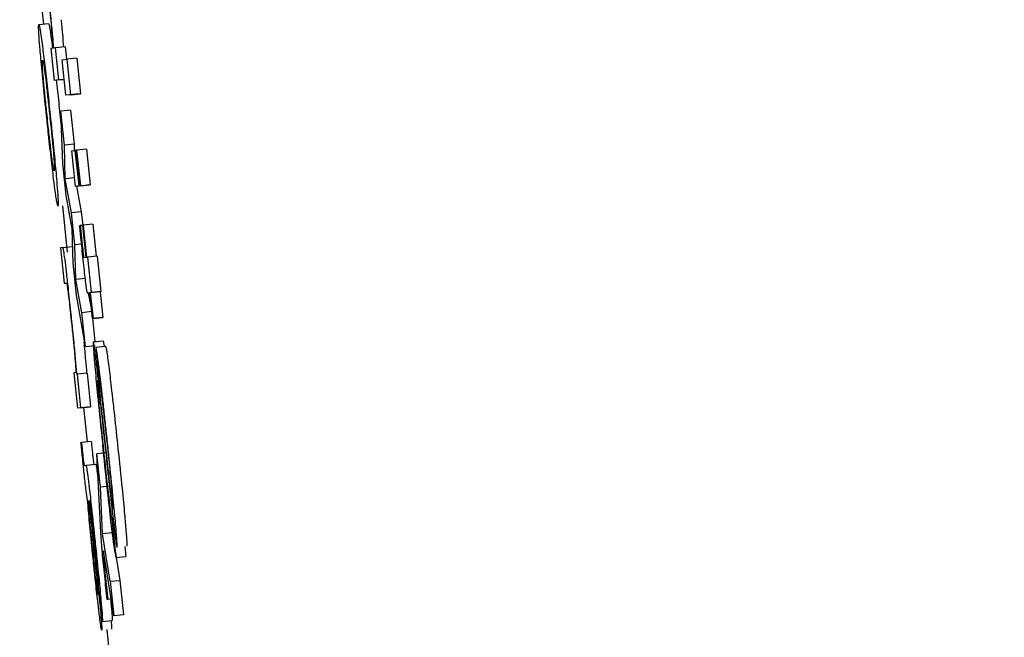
# Model space of a CAD drawing. Header units: inches. Extents: x 170 to 312, y 215 to 248.
# Tile 230 of 256: x 210.2578 to 210.2776, y 223.9163 to 223.9287. Entities that reach past the tile are written whole.
import ezdxf

# ---------------------------------------------------------------- set-up
doc = ezdxf.new("R2010")
doc.units = ezdxf.units.IN
doc.header["$LTSCALE"] = 0.25
doc.header["$MEASUREMENT"] = 0
doc.layers.add('ANNOTATIONS', color=1, linetype='Continuous')
doc.layers.add('MOTOR LH', color=7, linetype='Continuous')
doc.styles.add('ARIAL', font='arial.ttf', dxfattribs={"height": 0.09375})
doc.dimstyles.new('STANDARD$0', dxfattribs={"dimtxt": 0.09375, "dimasz": 0.09375, "dimexe": 0.03125, "dimexo": 0.046875, "dimgap": 0.09, "dimtad": 0, "dimtih": 1, "dimtoh": 1, "dimdec": 4, "dimzin": 0, "dimdsep": 46, "dimtxsty": 'ARIAL', "dimcen": 0.09, "dimadec": 0, "dimazin": 0, "dimtfac": 1, "dimtdec": 4, "dimtofl": 0, "dimtmove": 0, "dimatfit": 1, "dimfxl": 1, "dimtolj": 1, "dimtzin": 0, "dimarcsym": 0})

# ---------------------------------------------------------------- blocks, each defined once
blk = doc.blocks.new('*D154')
at = {"layer": 'ANNOTATIONS', "color": 0, "lineweight": -2, "transparency": 16777216}
for p, q in [((209.952995, 224.436735), (211.798957, 224.436735)), ((211.767707, 224.342985), (211.767707, 222.643354)), ((211.767707, 220.508863), (211.767707, 222.208494)), ((211.037182, 220.415113), (211.798957, 220.415113))]:
    blk.add_line(p, q, dxfattribs=at)
at = {"layer": 'ANNOTATIONS', "color": 0, "transparency": 16777216}
for points in [[(211.752082, 224.342985), (211.783332, 224.342985), (211.767707, 224.436735)], [(211.752082, 220.508863), (211.783332, 220.508863), (211.767707, 220.415113)]]:
    blk.add_solid(points, dxfattribs=at)
at = {"layer": 'defpoints', "color": 0, "transparency": 16777216}
for p in [(209.90612, 224.436735), (210.990307, 220.415113), (211.767707, 220.415113)]:
    blk.add_point(p, dxfattribs=at)
at = {"layer": 'ANNOTATIONS', "color": 0, "transparency": 16777216, "insert": (211.767707, 222.425924), "char_height": 0.09375, "attachment_point": 5, "style": 'ARIAL'}
blk.add_mtext('\\A1;OPENING\\PHEIGHT', dxfattribs=at)
blk = doc.blocks.new('*D155')
at = {"layer": 'ANNOTATIONS', "color": 0, "lineweight": -2, "transparency": 16777216}
for p, q in [((209.952995, 225.272719), (212.453946, 225.272719)), ((212.422696, 225.178969), (212.422696, 223.061346)), ((212.422696, 220.508863), (212.422696, 222.626486)), ((211.957527, 220.415113), (212.453946, 220.415113))]:
    blk.add_line(p, q, dxfattribs=at)
at = {"layer": 'ANNOTATIONS', "color": 0, "transparency": 16777216}
for points in [[(212.407071, 225.178969), (212.438321, 225.178969), (212.422696, 225.272719)], [(212.407071, 220.508863), (212.438321, 220.508863), (212.422696, 220.415113)]]:
    blk.add_solid(points, dxfattribs=at)
at = {"layer": 'defpoints', "color": 0, "transparency": 16777216}
for p in [(209.90612, 225.272719), (211.910652, 220.415113), (212.422696, 220.415113)]:
    blk.add_point(p, dxfattribs=at)
at = {"layer": 'ANNOTATIONS', "color": 0, "transparency": 16777216, "insert": (212.422696, 222.843916), "char_height": 0.09375, "attachment_point": 5, "style": 'ARIAL'}
blk.add_mtext('\\A1;TOTAL\\PHEIGHT', dxfattribs=at)

msp = doc.modelspace()

# ---------------------------------------------------------------- linework, layer by layer
at = {"layer": 'MOTOR LH'}
for p, q in [((210.258174, 223.929508), (210.258263, 223.92866)), ((210.258172, 223.92865), (210.258368, 223.928671)), ((210.25845, 223.928173), (210.258411, 223.928168)), ((210.258411, 223.928168), (210.258478, 223.927525)), ((210.258507, 223.92818), (210.258474, 223.928175)), ((210.258703, 223.9282), (210.258507, 223.92818)), ((210.258575, 223.927537), (210.258507, 223.92818)), ((210.258703, 223.9282), (210.258729, 223.927952)), ((210.258644, 223.927941), (210.258741, 223.927953)), ((210.258719, 223.927227), (210.258644, 223.927941)), ((210.258936, 223.927974), (210.258741, 223.927953)), ((210.258816, 223.927239), (210.258741, 223.927953)), ((210.258936, 223.927974), (210.259011, 223.927259)), ((210.258674, 223.927545), (210.258478, 223.927525)), ((210.258575, 223.927537), (210.258478, 223.927525)), ((210.258575, 223.927537), (210.258685, 223.927548)), ((210.258686, 223.927547), (210.258674, 223.927545)), ((210.258915, 223.927247), (210.258719, 223.927227)), ((210.258816, 223.927239), (210.258719, 223.927227)), ((210.258816, 223.927239), (210.259011, 223.927259)), ((210.259011, 223.927259), (210.258915, 223.927247)), ((210.258597, 223.926848), (210.258628, 223.926545)), ((210.258811, 223.926925), (210.258615, 223.926904)), ((210.258686, 223.926224), (210.258615, 223.926904)), ((210.258654, 223.925853), (210.258615, 223.926904)), ((210.258811, 223.926925), (210.258882, 223.926245)), ((210.258882, 223.926245), (210.258686, 223.926224)), ((210.258882, 223.926245), (210.258885, 223.926112)), ((210.258702, 223.925544), (210.258686, 223.926224)), ((210.258837, 223.926106), (210.258907, 223.926116)), ((210.258912, 223.925392), (210.258837, 223.926106)), ((210.25892, 223.926117), (210.258907, 223.926116)), ((210.258983, 223.925401), (210.258907, 223.926116)), ((210.25892, 223.926117), (210.258934, 223.926119)), ((210.258995, 223.925402), (210.25892, 223.926117)), ((210.259129, 223.926139), (210.258934, 223.926119)), ((210.258934, 223.926119), (210.259009, 223.925404)), ((210.259129, 223.926139), (210.259204, 223.925425)), ((210.258722, 223.92521), (210.258654, 223.925853)), ((210.258894, 223.925564), (210.258702, 223.925544)), ((210.25883, 223.924857), (210.258702, 223.925544)), ((210.259108, 223.925413), (210.258912, 223.925392)), ((210.258983, 223.925401), (210.258912, 223.925392)), ((210.25893, 223.925394), (210.259026, 223.924878)), ((210.258983, 223.925401), (210.259191, 223.925423)), ((210.259009, 223.925404), (210.258995, 223.925402)), ((210.259009, 223.925404), (210.259204, 223.925425)), ((210.259178, 223.925421), (210.259108, 223.925413)), ((210.259178, 223.925422), (210.259178, 223.925421)), ((210.259204, 223.925425), (210.259191, 223.925423)), ((210.258846, 223.924534), (210.258722, 223.92521)), ((210.258646, 223.925001), (210.258743, 223.924069)), ((210.259026, 223.924878), (210.25883, 223.924857)), ((210.258898, 223.924214), (210.25883, 223.924857)), ((210.259026, 223.924878), (210.259055, 223.924606)), ((210.258865, 223.923844), (210.258846, 223.924534)), ((210.258994, 223.924599), (210.259005, 223.924601)), ((210.259055, 223.924606), (210.259005, 223.924601)), ((210.259055, 223.924607), (210.259066, 223.924608)), ((210.259123, 223.923963), (210.259055, 223.924607)), ((210.259262, 223.924629), (210.259066, 223.924608)), ((210.259066, 223.924608), (210.259134, 223.923964)), ((210.259262, 223.924629), (210.259329, 223.923985)), ((210.258656, 223.92416), (210.258609, 223.924154)), ((210.258609, 223.924154), (210.258684, 223.923439)), ((210.258656, 223.92416), (210.258852, 223.924181)), ((210.259033, 223.924229), (210.258898, 223.924214)), ((210.258916, 223.923514), (210.258898, 223.924214)), ((210.25908, 223.923958), (210.259123, 223.923963)), ((210.259134, 223.923964), (210.259151, 223.923967)), ((210.259347, 223.923987), (210.259151, 223.923967)), ((210.259151, 223.923967), (210.259227, 223.923252)), ((210.259347, 223.923987), (210.259422, 223.923273)), ((210.258933, 223.923201), (210.258865, 223.923844)), ((210.259111, 223.923535), (210.258916, 223.923514)), ((210.259041, 223.922848), (210.258916, 223.923514)), ((210.258684, 223.923439), (210.25873, 223.923445)), ((210.259405, 223.923271), (210.259209, 223.92325)), ((210.259422, 223.923273), (210.259227, 223.923252)), ((210.259422, 223.923273), (210.259405, 223.923271)), ((210.259405, 223.923271), (210.259459, 223.92275)), ((210.259113, 223.922168), (210.258933, 223.923201)), ((210.259198, 223.923248), (210.259157, 223.923243)), ((210.259157, 223.923243), (210.259157, 223.923243)), ((210.259166, 223.923244), (210.259237, 223.922869)), ((210.259253, 223.922728), (210.259198, 223.923248)), ((210.259227, 223.923252), (210.259209, 223.92325)), ((210.259209, 223.92325), (210.259264, 223.922729)), ((210.259237, 223.922869), (210.259041, 223.922848)), ((210.259113, 223.922168), (210.259041, 223.922848)), ((210.259237, 223.922869), (210.259301, 223.922265)), ((210.259448, 223.922748), (210.259253, 223.922728)), ((210.259264, 223.922729), (210.259253, 223.922728)), ((210.259264, 223.922729), (210.259459, 223.92275)), ((210.259459, 223.92275), (210.259448, 223.922748)), ((210.25927, 223.922262), (210.259466, 223.922283)), ((210.259113, 223.922168), (210.259309, 223.922189)), ((210.259517, 223.922169), (210.259321, 223.922148)), ((210.259321, 223.922148), (210.259403, 223.92137)), ((210.258918, 223.921644), (210.258874, 223.921638)), ((210.258874, 223.921638), (210.258949, 223.920924)), ((210.258948, 223.92161), (210.258939, 223.921609)), ((210.259144, 223.921631), (210.258948, 223.92161)), ((210.259019, 223.920933), (210.258948, 223.92161)), ((210.259144, 223.921631), (210.259215, 223.920953)), ((210.25937, 223.921361), (210.259392, 223.921182)), ((210.259144, 223.920945), (210.258949, 223.920924)), ((210.259019, 223.920933), (210.258949, 223.920924)), ((210.259019, 223.920933), (210.259215, 223.920953)), ((210.259071, 223.920937), (210.259144, 223.920245)), ((210.259215, 223.920953), (210.259144, 223.920945)), ((210.259021, 223.920232), (210.259032, 223.920233)), ((210.259227, 223.920254), (210.259032, 223.920233)), ((210.259536, 223.920025), (210.25934, 223.920004)), ((210.259411, 223.919331), (210.25934, 223.920004)), ((210.259414, 223.918558), (210.25934, 223.920004)), ((210.259086, 223.919772), (210.259122, 223.919777)), ((210.259122, 223.919777), (210.259318, 223.919798)), ((210.259607, 223.919352), (210.259411, 223.919331)), ((210.259454, 223.91839), (210.259411, 223.919331)), ((210.25917, 223.919059), (210.25918, 223.91906)), ((210.25965, 223.918995), (210.259636, 223.919103)), ((210.259223, 223.918632), (210.25928, 223.91807)), ((210.259229, 223.918674), (210.259289, 223.918086)), ((210.259731, 223.917916), (210.25965, 223.918694)), ((210.25965, 223.91841), (210.259454, 223.91839)), ((210.259611, 223.917436), (210.259454, 223.91839)), ((210.259675, 223.918259), (210.259806, 223.917456)), ((210.259906, 223.918138), (210.259927, 223.917937)), ((210.259684, 223.916742), (210.259474, 223.918049)), ((210.259731, 223.917916), (210.259927, 223.917937)), ((210.25945, 223.916624), (210.259375, 223.917339)), ((210.259611, 223.917436), (210.259806, 223.917456)), ((210.259611, 223.917436), (210.259684, 223.916742)), ((210.259806, 223.917456), (210.259879, 223.916763)), ((210.259629, 223.91708), (210.25955, 223.917072)), ((210.259561, 223.917073), (210.25955, 223.917072)), ((210.259629, 223.91708), (210.259561, 223.917073)), ((210.259879, 223.916763), (210.259684, 223.916742)), ((210.25945, 223.916624), (210.259646, 223.916645)), ((210.25954, 223.916464), (210.25963, 223.915601))]:
    msp.add_line(p, q, dxfattribs=at)
for points, knots in [([(210.258423, 223.928729), (210.258417, 223.928797), (210.258399, 223.92897), (210.25838, 223.929154), (210.258369, 223.929265)], [0, 0, 0, 0, 0.393307, 1, 1, 1, 1]), ([(210.258373, 223.929116), (210.258383, 223.929026), (210.258402, 223.928844), (210.258427, 223.928574), (210.258438, 223.928447), (210.258443, 223.928375)], [0, 0, 0, 0, 0.301188, 0.603154, 1, 1, 1, 1]), ([(210.258198, 223.928142), (210.25819, 223.928233), (210.258171, 223.92847), (210.258165, 223.928626), (210.25817, 223.928643), (210.258172, 223.92865)], [0, 0, 0, 0, 0.273074, 0.703269, 1, 1, 1, 1]), ([(210.258172, 223.92865), (210.25818, 223.928633), (210.258193, 223.928603), (210.258233, 223.928299), (210.25825, 223.92817)], [0, 0, 0, 0, 0.573935, 1, 1, 1, 1]), ([(210.258368, 223.928671), (210.258376, 223.928654), (210.258389, 223.928624), (210.258429, 223.92832), (210.258446, 223.928191)], [0, 0, 0, 0, 0.573906, 1, 1, 1, 1]), ([(210.258474, 223.928175), (210.258467, 223.928255), (210.258453, 223.928418), (210.258433, 223.928624), (210.258423, 223.928729)], [0, 0, 0, 0, 0.491754, 1, 1, 1, 1]), ([(210.258619, 223.92875), (210.258628, 223.928651), (210.258648, 223.928444), (210.258662, 223.928281), (210.258669, 223.928196)], [0, 0, 0, 0, 0.4774698, 1, 1, 1, 1]), ([(210.258443, 223.928375), (210.258448, 223.928304), (210.258456, 223.928184), (210.258452, 223.928176), (210.25845, 223.928173)], [0, 0, 0, 0, 0.589004, 1, 1, 1, 1]), ([(210.258327, 223.926818), (210.258305, 223.927025), (210.258262, 223.927439), (210.25822, 223.927886), (210.258203, 223.928085), (210.258198, 223.928142)], [0, 0, 0, 0, 0.414961, 0.833053, 1, 1, 1, 1]), ([(210.25825, 223.92817), (210.258265, 223.928045), (210.258296, 223.927797), (210.25835, 223.927311), (210.258385, 223.926983), (210.258401, 223.926828)], [0, 0, 0, 0, 0.345006, 0.690035, 1, 1, 1, 1]), ([(210.25826, 223.927621), (210.258254, 223.927698), (210.258239, 223.927895), (210.258243, 223.927932), (210.258247, 223.927935), (210.258248, 223.927936)], [0, 0, 0, 0, 0.356193, 0.9028, 1, 1, 1, 1]), ([(210.258248, 223.927936), (210.258251, 223.927931), (210.258258, 223.92792), (210.258276, 223.927809), (210.258294, 223.927672), (210.258298, 223.927644)], [0, 0, 0, 0, 0.361, 0.873185, 1, 1, 1, 1]), ([(210.258298, 223.927644), (210.258307, 223.927573), (210.258324, 223.92743), (210.258358, 223.927132), (210.25838, 223.926925), (210.258391, 223.926822)], [0, 0, 0, 0, 0.336257, 0.673323, 1, 1, 1, 1]), ([(210.258338, 223.92682), (210.258325, 223.926937), (210.258301, 223.927173), (210.258275, 223.927447), (210.258264, 223.927574), (210.25826, 223.927621)], [0, 0, 0, 0, 0.385505, 0.773933, 1, 1, 1, 1]), ([(210.258523, 223.927529), (210.258531, 223.927458), (210.258556, 223.927243), (210.25858, 223.927006), (210.258597, 223.926848)], [0, 0, 0, 0, 0.333304, 1, 1, 1, 1]), ([(210.258476, 223.925494), (210.25846, 223.925628), (210.258427, 223.925897), (210.258373, 223.926381), (210.25834, 223.926692), (210.258327, 223.926818)], [0, 0, 0, 0, 0.3717838, 0.7443935, 1, 1, 1, 1]), ([(210.258429, 223.926016), (210.258419, 223.926097), (210.258399, 223.92626), (210.258366, 223.926556), (210.258345, 223.926746), (210.258338, 223.92682)], [0, 0, 0, 0, 0.378003, 0.757559, 1, 1, 1, 1]), ([(210.258391, 223.926822), (210.258406, 223.926677), (210.258431, 223.926432), (210.258461, 223.926126), (210.258479, 223.925902), (210.258489, 223.925732), (210.258485, 223.925716), (210.258482, 223.925706)], [0, 0, 0, 0, 0.203902, 0.343543, 0.483534, 0.683819, 1, 1, 1, 1]), ([(210.258401, 223.926828), (210.258424, 223.926608), (210.258465, 223.92621), (210.258509, 223.925757), (210.258526, 223.925561), (210.258532, 223.92549)], [0, 0, 0, 0, 0.43933, 0.796991, 1, 1, 1, 1]), ([(210.258482, 223.925706), (210.258478, 223.925712), (210.258472, 223.925723), (210.258454, 223.925827), (210.258435, 223.925966), (210.258429, 223.926016)], [0, 0, 0, 0, 0.389317, 0.780867, 1, 1, 1, 1]), ([(210.258557, 223.924992), (210.25855, 223.925009), (210.258538, 223.925038), (210.258503, 223.925286), (210.258481, 223.925458), (210.258476, 223.925494)], [0, 0, 0, 0, 0.521973, 0.900897, 1, 1, 1, 1]), ([(210.258532, 223.92549), (210.25854, 223.925397), (210.258559, 223.925166), (210.258565, 223.925015), (210.25856, 223.924999), (210.258557, 223.924992)], [0, 0, 0, 0, 0.280726, 0.704908, 1, 1, 1, 1]), ([(210.259048, 223.924082), (210.25904, 223.924158), (210.259022, 223.924331), (210.259004, 223.924503), (210.258994, 223.924599)], [0, 0, 0, 0, 0.439909, 1, 1, 1, 1]), ([(210.259005, 223.924601), (210.259009, 223.924557), (210.259018, 223.924469), (210.259027, 223.92438), (210.259032, 223.924336)], [0, 0, 0, 0, 0.499191, 1, 1, 1, 1]), ([(210.259032, 223.924336), (210.259036, 223.9243), (210.259045, 223.924219), (210.259056, 223.924118), (210.259062, 223.924067), (210.259064, 223.924052)], [0, 0, 0, 0, 0.3553662, 0.8102322, 1, 1, 1, 1]), ([(210.258818, 223.922865), (210.258801, 223.923028), (210.258771, 223.923309), (210.258729, 223.923679), (210.258696, 223.923945), (210.258669, 223.924133), (210.258661, 223.92415), (210.258656, 223.92416)], [0, 0, 0, 0, 0.218966, 0.377976, 0.537623, 0.720461, 1, 1, 1, 1]), ([(210.259095, 223.92365), (210.259087, 223.923718), (210.259071, 223.923859), (210.259056, 223.924006), (210.259048, 223.924082)], [0, 0, 0, 0, 0.4901237, 1, 1, 1, 1]), ([(210.259064, 223.924052), (210.259066, 223.924036), (210.259071, 223.923996), (210.259076, 223.923962), (210.259078, 223.923959), (210.25908, 223.923958)], [0, 0, 0, 0, 0.191763, 0.491081, 1, 1, 1, 1]), ([(210.259131, 223.923348), (210.259126, 223.923388), (210.259116, 223.923465), (210.259102, 223.923589), (210.259095, 223.92365)], [0, 0, 0, 0, 0.514201, 1, 1, 1, 1]), ([(210.25873, 223.923445), (210.258733, 223.923439), (210.258738, 223.923428), (210.258755, 223.92331), (210.258775, 223.923149), (210.2588, 223.922931), (210.258817, 223.922774), (210.258826, 223.922684)], [0, 0, 0, 0, 0.3079795, 0.4810719, 0.6559274, 0.8045162, 1, 1, 1, 1]), ([(210.259157, 223.923243), (210.259155, 223.923245), (210.259151, 223.923248), (210.259144, 223.923266), (210.259136, 223.923321), (210.259131, 223.923348)], [0, 0, 0, 0, 0.391031, 0.691586, 1, 1, 1, 1]), ([(210.258882, 223.92224), (210.258874, 223.922321), (210.258854, 223.922522), (210.258831, 223.922737), (210.258818, 223.922865)], [0, 0, 0, 0, 0.405408, 1, 1, 1, 1]), ([(210.258826, 223.922684), (210.258837, 223.92258), (210.258859, 223.92237), (210.258883, 223.922115), (210.258894, 223.921984), (210.258899, 223.921928)], [0, 0, 0, 0, 0.364047, 0.72743, 1, 1, 1, 1]), ([(210.259466, 223.922283), (210.259469, 223.922279), (210.259473, 223.922275), (210.259487, 223.922178), (210.259488, 223.922166)], [0, 0, 0, 0, 0.8697204, 1, 1, 1, 1]), ([(210.258939, 223.921609), (210.258931, 223.921702), (210.258915, 223.921891), (210.258893, 223.922123), (210.258882, 223.92224)], [0, 0, 0, 0, 0.493669, 1, 1, 1, 1]), ([(210.259077, 223.92226), (210.25909, 223.922132), (210.259111, 223.921902), (210.259128, 223.921714), (210.259135, 223.92163)], [0, 0, 0, 0, 0.5547872, 1, 1, 1, 1]), ([(210.25927, 223.922262), (210.259268, 223.922247), (210.259265, 223.922216), (210.259282, 223.921975), (210.2593, 223.921775), (210.259305, 223.921713)], [0, 0, 0, 0, 0.406615, 0.81595, 1, 1, 1, 1]), ([(210.259308, 223.922032), (210.259302, 223.922078), (210.259286, 223.9222), (210.259275, 223.922256), (210.259271, 223.922261), (210.25927, 223.922262)], [0, 0, 0, 0, 0.307613, 0.815585, 1, 1, 1, 1]), ([(210.259373, 223.921838), (210.25936, 223.921928), (210.259336, 223.922101), (210.259326, 223.922133), (210.259321, 223.922148)], [0, 0, 0, 0, 0.524237, 1, 1, 1, 1]), ([(210.259517, 223.922169), (210.259521, 223.922153), (210.259529, 223.922126), (210.259546, 223.922025), (210.259561, 223.921914), (210.259568, 223.921858)], [0, 0, 0, 0, 0.420324, 0.705127, 1, 1, 1, 1]), ([(210.258899, 223.921928), (210.258906, 223.921847), (210.258917, 223.92171), (210.25892, 223.921648), (210.258918, 223.921644), (210.258918, 223.921644)], [0, 0, 0, 0, 0.537511, 0.912211, 1, 1, 1, 1]), ([(210.259344, 223.921736), (210.259339, 223.921783), (210.259326, 223.921895), (210.259315, 223.921982), (210.259308, 223.922032)], [0, 0, 0, 0, 0.427952, 1, 1, 1, 1]), ([(210.259305, 223.921713), (210.259321, 223.921541), (210.259359, 223.921139), (210.259416, 223.920582), (210.259451, 223.920247), (210.259458, 223.920185)], [0, 0, 0, 0, 0.3811861, 0.886698, 1, 1, 1, 1]), ([(210.259497, 223.92036), (210.259472, 223.920596), (210.25942, 223.921074), (210.25937, 223.921514), (210.259344, 223.921736)], [0, 0, 0, 0, 0.494718, 1, 1, 1, 1]), ([(210.259458, 223.921124), (210.259447, 223.921217), (210.259419, 223.921469), (210.25939, 223.921701), (210.259375, 223.921821), (210.259373, 223.921838)], [0, 0, 0, 0, 0.3362178, 0.9049084, 1, 1, 1, 1]), ([(210.259568, 223.921858), (210.259577, 223.921794), (210.259599, 223.921622), (210.259629, 223.921358), (210.25965, 223.921171), (210.259653, 223.921144)], [0, 0, 0, 0, 0.336476, 0.90573, 1, 1, 1, 1]), ([(210.259376, 223.921121), (210.259369, 223.921194), (210.259356, 223.921342), (210.259347, 223.921466), (210.259349, 223.921478), (210.25935, 223.921484)], [0, 0, 0, 0, 0.347198, 0.696613, 1, 1, 1, 1]), ([(210.25935, 223.921484), (210.259352, 223.921479), (210.259356, 223.921469), (210.259365, 223.921395), (210.25937, 223.921361)], [0, 0, 0, 0, 0.530514, 1, 1, 1, 1]), ([(210.259403, 223.92137), (210.25941, 223.921337), (210.25942, 223.921289), (210.259446, 223.921094), (210.259457, 223.921), (210.259459, 223.92098)], [0, 0, 0, 0, 0.624663, 0.921074, 1, 1, 1, 1]), ([(210.259472, 223.920168), (210.25946, 223.920284), (210.259429, 223.920584), (210.259396, 223.920913), (210.259379, 223.921095), (210.259376, 223.921121)], [0, 0, 0, 0, 0.348912, 0.906699, 1, 1, 1, 1]), ([(210.259392, 223.921182), (210.259404, 223.921079), (210.259447, 223.920698), (210.259492, 223.92028), (210.259525, 223.919975)], [0, 0, 0, 0, 0.269653, 1, 1, 1, 1]), ([(210.25957, 223.920083), (210.259557, 223.920209), (210.259532, 223.920448), (210.259494, 223.920799), (210.25947, 223.921015), (210.259458, 223.921124)], [0, 0, 0, 0, 0.354555, 0.674553, 1, 1, 1, 1]), ([(210.259653, 223.921144), (210.259667, 223.921025), (210.259704, 223.92069), (210.259742, 223.920333), (210.259766, 223.920104)], [0, 0, 0, 0, 0.355645, 1, 1, 1, 1]), ([(210.259459, 223.92098), (210.259472, 223.920864), (210.259505, 223.920583), (210.25954, 223.920255), (210.25956, 223.920063)], [0, 0, 0, 0, 0.412185, 1, 1, 1, 1]), ([(210.259636, 223.919103), (210.259629, 223.919167), (210.259593, 223.919482), (210.259544, 223.919925), (210.259505, 223.920285), (210.259497, 223.92036)], [0, 0, 0, 0, 0.1656771, 0.826048, 1, 1, 1, 1]), ([(210.259069, 223.919759), (210.259063, 223.919819), (210.259046, 223.919979), (210.259031, 223.920135), (210.259021, 223.920232)], [0, 0, 0, 0, 0.382123, 1, 1, 1, 1]), ([(210.259032, 223.920233), (210.259035, 223.920199), (210.25904, 223.920146), (210.259048, 223.92007), (210.259052, 223.92003), (210.259054, 223.92001)], [0, 0, 0, 0, 0.4881921, 0.7420954, 1, 1, 1, 1]), ([(210.259227, 223.920254), (210.259231, 223.920219), (210.259236, 223.920167), (210.259243, 223.920091), (210.259247, 223.920051), (210.25925, 223.92003)], [0, 0, 0, 0, 0.488228, 0.74209, 1, 1, 1, 1]), ([(210.259731, 223.917916), (210.259724, 223.91794), (210.259712, 223.917981), (210.259671, 223.918278), (210.259616, 223.918729), (210.259542, 223.919389), (210.259488, 223.919899), (210.259458, 223.920185)], [0, 0, 0, 0, 0.2274455, 0.3895113, 0.5522432, 0.749091, 1, 1, 1, 1]), ([(210.259586, 223.919129), (210.25957, 223.919268), (210.259533, 223.919588), (210.259494, 223.919958), (210.259472, 223.920168)], [0, 0, 0, 0, 0.433106, 1, 1, 1, 1]), ([(210.259766, 223.920104), (210.259794, 223.919834), (210.259843, 223.919367), (210.259889, 223.91889), (210.259906, 223.918701), (210.259909, 223.918662)], [0, 0, 0, 0, 0.5224707, 0.9026668, 1, 1, 1, 1]), ([(210.259054, 223.92001), (210.259056, 223.919985), (210.259061, 223.919939), (210.259068, 223.91988), (210.259074, 223.91983), (210.259082, 223.919778), (210.259084, 223.919775), (210.259086, 223.919772)], [0, 0, 0, 0, 0.140203, 0.256217, 0.372215, 0.556778, 1, 1, 1, 1]), ([(210.25925, 223.92003), (210.259252, 223.920005), (210.259257, 223.91996), (210.259264, 223.919901), (210.25927, 223.919851), (210.259278, 223.919799), (210.25928, 223.919795), (210.259282, 223.919793)], [0, 0, 0, 0, 0.140209, 0.256232, 0.372219, 0.556786, 1, 1, 1, 1]), ([(210.259525, 223.919975), (210.259551, 223.919736), (210.259604, 223.919253), (210.259654, 223.918808), (210.25968, 223.918584)], [0, 0, 0, 0, 0.494897, 1, 1, 1, 1]), ([(210.25956, 223.920063), (210.259578, 223.919894), (210.259609, 223.919592), (210.259634, 223.919333), (210.259645, 223.919218)], [0, 0, 0, 0, 0.560444, 1, 1, 1, 1]), ([(210.259714, 223.918642), (210.259698, 223.918807), (210.259663, 223.919186), (210.259609, 223.919713), (210.259576, 223.920026), (210.25957, 223.920083)], [0, 0, 0, 0, 0.388172, 0.889047, 1, 1, 1, 1]), ([(210.259148, 223.919117), (210.259144, 223.919135), (210.259138, 223.919165), (210.259121, 223.919291), (210.259104, 223.91944), (210.259086, 223.919604), (210.259074, 223.91971), (210.259069, 223.919759)], [0, 0, 0, 0, 0.319039, 0.503679, 0.689593, 0.856837, 1, 1, 1, 1]), ([(210.259122, 223.919777), (210.259126, 223.919766), (210.259132, 223.919749), (210.259157, 223.919568), (210.25919, 223.919294), (210.259241, 223.918841), (210.25928, 223.918468), (210.259304, 223.918243)], [0, 0, 0, 0, 0.208173, 0.351517, 0.494835, 0.694303, 1, 1, 1, 1]), ([(210.259318, 223.919798), (210.259322, 223.919786), (210.259328, 223.919766), (210.259349, 223.919621), (210.259363, 223.919498), (210.259368, 223.919458)], [0, 0, 0, 0, 0.493129, 0.83266, 1, 1, 1, 1]), ([(210.259281, 223.917742), (210.259267, 223.917881), (210.259233, 223.91821), (210.259185, 223.918702), (210.259161, 223.918977), (210.259148, 223.919117)], [0, 0, 0, 0, 0.26727, 0.629533, 1, 1, 1, 1]), ([(210.25965, 223.918694), (210.259642, 223.918724), (210.259632, 223.918769), (210.259603, 223.918986), (210.25959, 223.919099), (210.259586, 223.919129)], [0, 0, 0, 0, 0.605519, 0.894139, 1, 1, 1, 1]), ([(210.259645, 223.919218), (210.259651, 223.919152), (210.259662, 223.919019), (210.259669, 223.918915), (210.259667, 223.918904), (210.259667, 223.9189)], [0, 0, 0, 0, 0.349946, 0.701546, 1, 1, 1, 1]), ([(210.259177, 223.918928), (210.259174, 223.918957), (210.259169, 223.91903), (210.259169, 223.919057), (210.25917, 223.919059), (210.25917, 223.919059)], [0, 0, 0, 0, 0.368455, 0.910327, 1, 1, 1, 1]), ([(210.259214, 223.91851), (210.259207, 223.918588), (210.259192, 223.918746), (210.259182, 223.918867), (210.259177, 223.918928)], [0, 0, 0, 0, 0.489757, 1, 1, 1, 1]), ([(210.25918, 223.91906), (210.259187, 223.918992), (210.2592, 223.918854), (210.259215, 223.918706), (210.259223, 223.918632)], [0, 0, 0, 0, 0.495343, 1, 1, 1, 1]), ([(210.259195, 223.919066), (210.259194, 223.919061), (210.259193, 223.919053), (210.259198, 223.918994), (210.259201, 223.918954), (210.259203, 223.91894)], [0, 0, 0, 0, 0.560963, 0.835938, 1, 1, 1, 1]), ([(210.259296, 223.918219), (210.259281, 223.918359), (210.259259, 223.918568), (210.25923, 223.918825), (210.259212, 223.91897), (210.2592, 223.919054), (210.259197, 223.919062), (210.259195, 223.919066)], [0, 0, 0, 0, 0.342854, 0.509816, 0.6784, 0.82401, 1, 1, 1, 1]), ([(210.259203, 223.91894), (210.259205, 223.918915), (210.259209, 223.918867), (210.259218, 223.918777), (210.259225, 223.918711), (210.259229, 223.918674)], [0, 0, 0, 0, 0.302051, 0.603532, 1, 1, 1, 1]), ([(210.259667, 223.9189), (210.259666, 223.918901), (210.259664, 223.918903), (210.259659, 223.918927), (210.259653, 223.91897), (210.25965, 223.918995)], [0, 0, 0, 0, 0.295919, 0.587635, 1, 1, 1, 1]), ([(210.259276, 223.917892), (210.259268, 223.917971), (210.259246, 223.918186), (210.259227, 223.918384), (210.259214, 223.91851)], [0, 0, 0, 0, 0.364573, 1, 1, 1, 1]), ([(210.259447, 223.918079), (210.259442, 223.91814), (210.259423, 223.918366), (210.259418, 223.918477), (210.259414, 223.918558)], [0, 0, 0, 0, 0.269654, 1, 1, 1, 1]), ([(210.25968, 223.918584), (210.259685, 223.918542), (210.259695, 223.918459), (210.259703, 223.918391), (210.259708, 223.918357)], [0, 0, 0, 0, 0.4933094, 1, 1, 1, 1]), ([(210.259747, 223.918122), (210.259749, 223.918137), (210.259752, 223.918165), (210.259736, 223.918386), (210.25972, 223.918573), (210.259714, 223.918642)], [0, 0, 0, 0, 0.425086, 0.786775, 1, 1, 1, 1]), ([(210.259909, 223.918662), (210.259919, 223.918547), (210.259939, 223.918315), (210.259948, 223.918163), (210.259944, 223.918148), (210.259943, 223.918142)], [0, 0, 0, 0, 0.368446, 0.73751, 1, 1, 1, 1]), ([(210.259708, 223.918357), (210.259714, 223.91831), (210.25973, 223.918187), (210.259742, 223.918128), (210.259746, 223.918123), (210.259747, 223.918122)], [0, 0, 0, 0, 0.306573, 0.799851, 1, 1, 1, 1]), ([(210.259375, 223.917339), (210.259376, 223.917348), (210.259377, 223.917364), (210.259369, 223.917479), (210.259353, 223.917651), (210.259328, 223.917907), (210.259307, 223.918106), (210.259296, 223.918219)], [0, 0, 0, 0, 0.224914, 0.38364, 0.542898, 0.741702, 1, 1, 1, 1]), ([(210.259304, 223.918243), (210.259318, 223.918108), (210.259354, 223.917765), (210.259396, 223.917344), (210.259417, 223.917113), (210.259423, 223.917051)], [0, 0, 0, 0, 0.319042, 0.817078, 1, 1, 1, 1]), ([(210.25928, 223.91807), (210.259293, 223.917944), (210.259315, 223.917733), (210.25934, 223.917477), (210.25935, 223.91737), (210.259354, 223.917332)], [0, 0, 0, 0, 0.486926, 0.817094, 1, 1, 1, 1]), ([(210.259289, 223.918086), (210.259308, 223.917906), (210.259345, 223.917542), (210.259379, 223.917198), (210.259396, 223.917025)], [0, 0, 0, 0, 0.495933, 1, 1, 1, 1]), ([(210.259499, 223.917547), (210.25949, 223.91763), (210.259473, 223.917796), (210.259456, 223.917972), (210.259449, 223.918056), (210.259447, 223.918079)], [0, 0, 0, 0, 0.421103, 0.84226, 1, 1, 1, 1]), ([(210.259474, 223.918049), (210.259475, 223.918014), (210.259478, 223.917942), (210.259485, 223.917836), (210.259489, 223.917782)], [0, 0, 0, 0, 0.498295, 1, 1, 1, 1]), ([(210.259335, 223.917367), (210.259326, 223.917437), (210.259308, 223.917596), (210.259288, 223.917785), (210.259276, 223.917892)], [0, 0, 0, 0, 0.437242, 1, 1, 1, 1]), ([(210.259386, 223.916801), (210.259377, 223.916877), (210.259354, 223.917066), (210.259317, 223.917401), (210.259292, 223.917642), (210.259281, 223.917742)], [0, 0, 0, 0, 0.285512, 0.705964, 1, 1, 1, 1]), ([(210.259489, 223.917782), (210.259491, 223.91775), (210.259495, 223.917697), (210.259507, 223.917575), (210.259515, 223.917496), (210.259519, 223.917455)], [0, 0, 0, 0, 0.4136043, 0.6934376, 1, 1, 1, 1]), ([(210.25955, 223.917072), (210.259541, 223.91715), (210.259524, 223.917307), (210.259507, 223.917467), (210.259499, 223.917547)], [0, 0, 0, 0, 0.497787, 1, 1, 1, 1]), ([(210.259363, 223.917168), (210.259361, 223.917175), (210.259358, 223.917187), (210.259345, 223.91728), (210.259337, 223.917345), (210.259335, 223.917367)], [0, 0, 0, 0, 0.491707, 0.824978, 1, 1, 1, 1]), ([(210.259354, 223.917332), (210.259357, 223.917292), (210.259364, 223.917211), (210.259365, 223.917171), (210.259364, 223.917169), (210.259363, 223.917168)], [0, 0, 0, 0, 0.412597, 0.826345, 1, 1, 1, 1]), ([(210.259519, 223.917455), (210.259522, 223.917428), (210.259528, 223.917374), (210.259537, 223.917295), (210.259542, 223.917243), (210.259545, 223.917217)], [0, 0, 0, 0, 0.338486, 0.668608, 1, 1, 1, 1]), ([(210.259545, 223.917217), (210.259547, 223.917199), (210.259552, 223.91715), (210.259558, 223.917102), (210.259561, 223.917073)], [0, 0, 0, 0, 0.387585, 1, 1, 1, 1]), ([(210.259396, 223.917025), (210.259402, 223.916962), (210.259418, 223.916794), (210.259427, 223.916677), (210.259433, 223.916603)], [0, 0, 0, 0, 0.371602, 1, 1, 1, 1]), ([(210.259423, 223.917051), (210.259431, 223.91696), (210.259447, 223.916777), (210.259454, 223.916644), (210.259452, 223.916631), (210.25945, 223.916624)], [0, 0, 0, 0, 0.344144, 0.688377, 1, 1, 1, 1]), ([(210.259619, 223.917072), (210.259627, 223.91698), (210.259643, 223.916798), (210.25965, 223.916665), (210.259647, 223.916651), (210.259646, 223.916645)], [0, 0, 0, 0, 0.344141, 0.688351, 1, 1, 1, 1]), ([(210.259438, 223.916453), (210.259434, 223.916463), (210.259428, 223.916482), (210.259406, 223.916636), (210.259391, 223.916759), (210.259386, 223.916801)], [0, 0, 0, 0, 0.446, 0.812832, 1, 1, 1, 1]), ([(210.259433, 223.916603), (210.259436, 223.916567), (210.259442, 223.916472), (210.25944, 223.91646), (210.259438, 223.916453)], [0, 0, 0, 0, 0.377554, 1, 1, 1, 1]), ([(210.259629, 223.916624), (210.259631, 223.916588), (210.259638, 223.916492), (210.259635, 223.916481), (210.259634, 223.916474)], [0, 0, 0, 0, 0.377597, 1, 1, 1, 1])]:
    msp.add_open_spline(points, degree=3, knots=knots, dxfattribs=at)

# ---------------------------------------------------------------- dimensions: what is measured, and where the dimension line sits
at = {"layer": 'ANNOTATIONS'}
for base, p1, p2, text, picture, middle in [((212.422696, 220.415113), (209.90612, 225.272719), (211.910652, 220.415113), 'TOTAL\\PHEIGHT', '*D155', (212.422696, 222.843916)), ((211.767707, 220.415113), (209.90612, 224.436735), (210.990307, 220.415113), 'OPENING\\PHEIGHT', '*D154', (211.767707, 222.425924))]:
    dim = msp.add_linear_dim(base=base, p1=p1, p2=p2, angle=90, text=text, dimstyle='STANDARD$0', dxfattribs=at)
    dim.commit()
    dim.dimension.update_dxf_attribs({"geometry": picture, "text_midpoint": middle})

doc.saveas('drawing.dxf')
